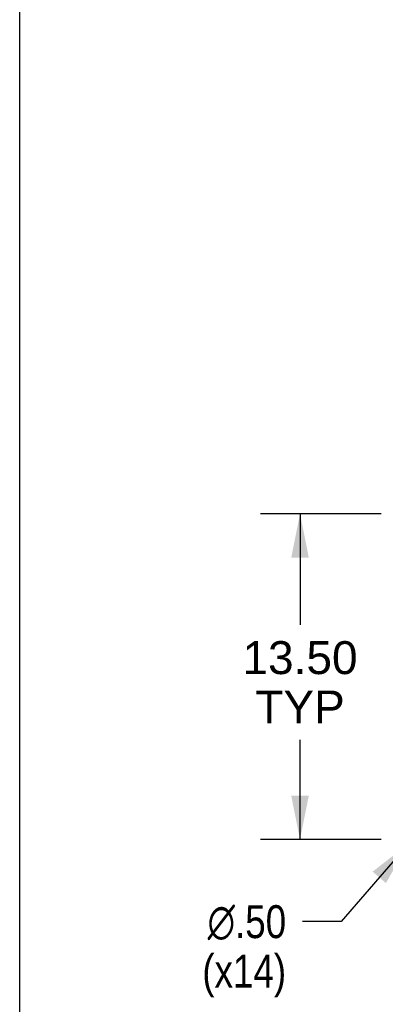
# Model space of a CAD drawing. Header units: inches. Extents: x 0 to 309, y 0 to 200.
# Tile 6 of 119: x 0 to 15, y 109 to 150. Entities that reach past the tile are written whole.
import ezdxf

# ---------------------------------------------------------------- set-up
doc = ezdxf.new("R2010")
doc.units = ezdxf.units.IN
doc.header["$LTSCALE"] = 17
doc.header["$MEASUREMENT"] = 0
doc.layers.get('0').update_dxf_attribs({"linetype": 'CONTINUOUS'})
doc.layers.add('DIMENSIONS', color=7, linetype='CONTINUOUS')
doc.styles.get("Standard").update_dxf_attribs({"font": 'arial.ttf'})
doc.styles.add('TEXTSTYLE_1', font='gdt', dxfattribs={"width": 0.8})
doc.dimstyles.new('DIMSTYLE_1', dxfattribs={"dimtxt": 1.363636, "dimasz": 1.818182, "dimexe": 0.09, "dimexo": 0.07, "dimgap": 0.0375, "dimtad": 0, "dimtih": 1, "dimtoh": 1, "dimzin": 4, "dimdsep": 46, "dimtxsty": 'Standard', "dimblk": '_FILLED', "dimblk1": '_FILLED', "dimblk2": '_FILLED', "dimcen": 0.09, "dimadec": 3, "dimazin": 1, "dimtfac": 1, "dimtdec": 3, "dimtofl": 0, "dimtmove": 0, "dimatfit": 3, "dimldrblk": '_FILLED', "dimfxl": 0, "dimtolj": 1, "dimtzin": 4, "dimarcsym": 0})
doc.dimstyles.new('DIMSTYLE_2', dxfattribs={"dimtxt": 1.363636, "dimasz": 1.818182, "dimexe": 0.09, "dimexo": 0.07, "dimgap": 0.09, "dimtad": 0, "dimtih": 1, "dimtoh": 1, "dimzin": 4, "dimdsep": 46, "dimtxsty": 'Standard', "dimblk": '_FILLED', "dimblk1": '_FILLED', "dimblk2": '_FILLED', "dimcen": 0.09, "dimadec": 3, "dimazin": 1, "dimtfac": 1, "dimtdec": 3, "dimtofl": 0, "dimtmove": 0, "dimatfit": 1, "dimldrblk": '_FILLED', "dimfxl": 0, "dimtolj": 1, "dimtzin": 4, "dimarcsym": 0})

# ---------------------------------------------------------------- blocks, each defined once
blk = doc.blocks.new('_FILLED')
at = {"color": 0, "linetype": 'ByBlock'}
blk.add_solid([(0, 0), (-1, 0.2), (-1, -0.2)], dxfattribs=at)
blk = doc.blocks.new('*D21')
at = {"layer": 'DIMENSIONS', "color": 2, "linetype": 'Continuous'}
for p, q in [((14.959, 129.039), (9.964, 129.039)), ((11.601, 129.039), (11.601, 124.441)), ((11.601, 115.539), (11.601, 119.668)), ((14.959, 115.539), (9.964, 115.539))]:
    blk.add_line(p, q, dxfattribs=at)
at = {"layer": 'DIMENSIONS', "color": 2, "linetype": 'Continuous', "xscale": 1.8181818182, "yscale": 1.8181818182, "zscale": 1.8181818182}
for p, rotation in [((11.601, 129.039), 90), ((11.601, 115.539), 270)]:
    blk.add_blockref('_FILLED', p, dxfattribs=dict(at, rotation=rotation))
at = {"layer": 'DIMENSIONS', "color": 2, "linetype": 'Continuous', "insert": (11.601, 123.759), "char_height": 1.3636, "width": 4.76512, "attachment_point": 2, "line_spacing_factor": 0.9}
blk.add_mtext('13.50\\PTYP', dxfattribs=at)
blk = doc.blocks.new('*D22')
at = {"layer": 'DIMENSIONS', "color": 2, "linetype": 'Continuous'}
for p, q in [((16.069, 115.35), (13.301, 112.139)), ((13.301, 112.139), (11.71, 112.139))]:
    blk.add_line(p, q, dxfattribs=at)
at = {"layer": 'DIMENSIONS', "color": 2, "linetype": 'Continuous', "xscale": 1.8181818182, "yscale": 1.8181818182, "zscale": 1.8181818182, "rotation": 49.2353207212}
blk.add_blockref('_FILLED', (16.069, 115.35), dxfattribs=at)
at = {"layer": 'DIMENSIONS', "color": 2, "linetype": 'Continuous', "insert": (11.028, 112.821), "char_height": 1.36364, "width": 4.46435, "attachment_point": 3, "line_spacing_factor": 0.9, "style": 'TEXTSTYLE_1'}
blk.add_mtext('{\\fgdt;n}\\fArial;.50\\P(x14)', dxfattribs=at)

msp = doc.modelspace()

# ---------------------------------------------------------------- linework, layer by layer
at = {"color": 7, "linetype": 'Continuous'}
msp.add_line((0, 0), (0, 200), dxfattribs=at)

# ---------------------------------------------------------------- dimensions: what is measured, and where the dimension line sits
at = {"layer": 'DIMENSIONS', "color": 2, "linetype": 'Continuous'}
dim = msp.add_linear_dim(base=(11.601, 115.539), p1=(15.029, 129.039), p2=(15.029, 115.539), angle=270, text='<>\\PTYP', dimstyle='DIMSTYLE_1', dxfattribs=at)
dim.commit()
dim.dimension.update_dxf_attribs({"geometry": '*D21', "text_midpoint": (11.601, 122.054), "dimtype": 160})
dim = msp.add_diameter_dim_2p(p1=(16.069, 115.35), p2=(16.395, 115.728), text='%%c<>\\P(x14)', dimstyle='DIMSTYLE_2', override={"dimpost": '<>'}, dxfattribs=at)
dim.commit()
dim.dimension.update_dxf_attribs({"geometry": '*D22', "text_midpoint": (8.796, 111.116), "dimtype": 163})

doc.saveas('drawing.dxf')
